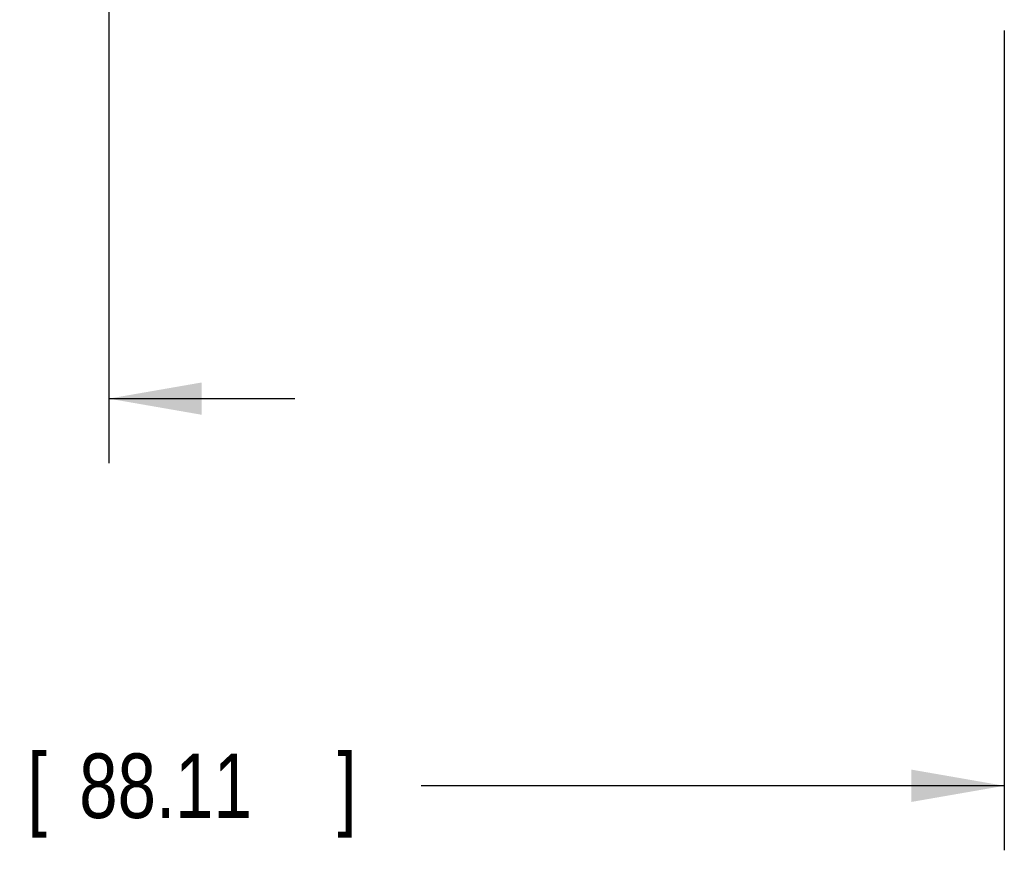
# Model space of a CAD drawing. Header units: inches. Extents: x 0 to 34, y 0 to 22.
# Tile 7 of 120: x 5.3 to 7.2, y 4.1 to 5.7. Entities that reach past the tile are written whole.
import ezdxf

# ---------------------------------------------------------------- set-up
doc = ezdxf.new("R2010")
doc.units = ezdxf.units.IN
doc.header["$LTSCALE"] = 1.87
doc.header["$MEASUREMENT"] = 0
doc.layers.get('0').update_dxf_attribs({"linetype": 'CONTINUOUS'})
doc.layers.add('DIMENSIONS', color=7, linetype='CONTINUOUS')
doc.styles.get("Standard").update_dxf_attribs({"font": 'txt', "width": 0.8})
doc.dimstyles.new('DIMSTYLE_1', dxfattribs={"dimtxt": 0.125, "dimasz": 0.18, "dimexe": 0.18, "dimexo": 0.0625, "dimgap": 0.09, "dimtad": 0, "dimtih": 1, "dimtoh": 1, "dimdec": 3, "dimzin": 4, "dimdsep": 46, "dimtxsty": 'STANDARD', "dimblk": '_FILLED', "dimblk1": '_FILLED', "dimblk2": '_FILLED', "dimcen": 0.09, "dimadec": 0, "dimazin": 0, "dimtp": 0.01, "dimtm": 0.01, "dimtfac": 1, "dimtdec": 3, "dimtofl": 0, "dimtmove": 0, "dimatfit": 3, "dimldrblk": '_FILLED', "dimfxl": 1, "dimtolj": 1, "dimtzin": 4, "dimarcsym": 0})

# ---------------------------------------------------------------- blocks, each defined once
blk = doc.blocks.new('_FILLED')
at = {"color": 0, "linetype": 'BYBLOCK'}
blk.add_solid([(0, 0), (-1, 0.174), (-1, -0.174)], dxfattribs=at)
blk = doc.blocks.new('*D0')
at = {"layer": 'DIMENSIONS', "color": 2, "linetype": 'CONTINUOUS'}
for p, q in [((3.7162, 5.685), (3.7162, 4.0919)), ((7.1852, 5.68), (7.1852, 4.0919)), ((3.7162, 4.2169), (4.6057, 4.2169)), ((7.1852, 4.2169), (6.0557, 4.2169))]:
    blk.add_line(p, q, dxfattribs=at)
at = {"layer": 'DIMENSIONS', "color": 2, "linetype": 'CONTINUOUS', "xscale": 0.18, "yscale": 0.18, "zscale": 0.18, "rotation": 180}
blk.add_blockref('_FILLED', (3.7162, 4.2169), dxfattribs=at)
at = {"layer": 'DIMENSIONS', "color": 2, "linetype": 'CONTINUOUS', "xscale": 0.18, "yscale": 0.18, "zscale": 0.18}
blk.add_blockref('_FILLED', (7.1852, 4.2169), dxfattribs=at)
at = {"layer": 'DIMENSIONS', "color": 2, "linetype": 'CONTINUOUS', "width": 0.8}
for s, p in [('3.469', (4.6682, 4.1544)), ('[', (5.2932, 4.1544)), ('88.11', (5.3932, 4.1544)), (']', (5.8932, 4.1544))]:
    blk.add_text(s, height=0.125, dxfattribs=at).set_placement(p)
blk = doc.blocks.new('*D1')
at = {"layer": 'DIMENSIONS', "color": 2, "linetype": 'CONTINUOUS'}
for p, q in [((5.4507, 7.1055), (5.4507, 4.8419)), ((3.7162, 5.6596), (3.7162, 4.8419)), ((3.7162, 4.9669), (3.3562, 4.9669)), ((5.4507, 4.9669), (5.8107, 4.9669))]:
    blk.add_line(p, q, dxfattribs=at)
at = {"layer": 'DIMENSIONS', "color": 2, "linetype": 'CONTINUOUS', "xscale": 0.18, "yscale": 0.18, "zscale": 0.18}
blk.add_blockref('_FILLED', (3.7162, 4.9669), dxfattribs=at)
at = {"layer": 'DIMENSIONS', "color": 2, "linetype": 'CONTINUOUS', "xscale": 0.18, "yscale": 0.18, "zscale": 0.18, "rotation": 180}
blk.add_blockref('_FILLED', (5.4507, 4.9669), dxfattribs=at)
at = {"layer": 'DIMENSIONS', "color": 2, "linetype": 'CONTINUOUS', "width": 0.8}
for s, p in [('[', (4.6117, 4.9044)), (']', (5.2117, 4.9044)), ('1.735', (3.9867, 4.9044)), ('44.06', (4.7117, 4.9044))]:
    blk.add_text(s, height=0.125, dxfattribs=at).set_placement(p)

msp = doc.modelspace()

# ---------------------------------------------------------------- dimensions: what is measured, and where the dimension line sits
at = {"layer": 'DIMENSIONS', "color": 2, "linetype": 'CONTINUOUS'}
for base, p1, p2, picture, middle in [((5.4507403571, 4.9669066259), (3.7162403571, 5.6596015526), (5.4507403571, 7.1055130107), '*D1', (4.649204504, 4.9669066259)), ((7.1852, 4.2169), (3.7162, 5.685), (7.1852, 5.68), '*D0', (5.3307, 4.2169))]:
    dim = msp.add_linear_dim(base=base, p1=p1, p2=p2, dimstyle='DIMSTYLE_1', dxfattribs=at)
    dim.commit()
    dim.dimension.update_dxf_attribs({"geometry": picture, "text_midpoint": middle, "dimtype": 160})

doc.saveas('drawing.dxf')
